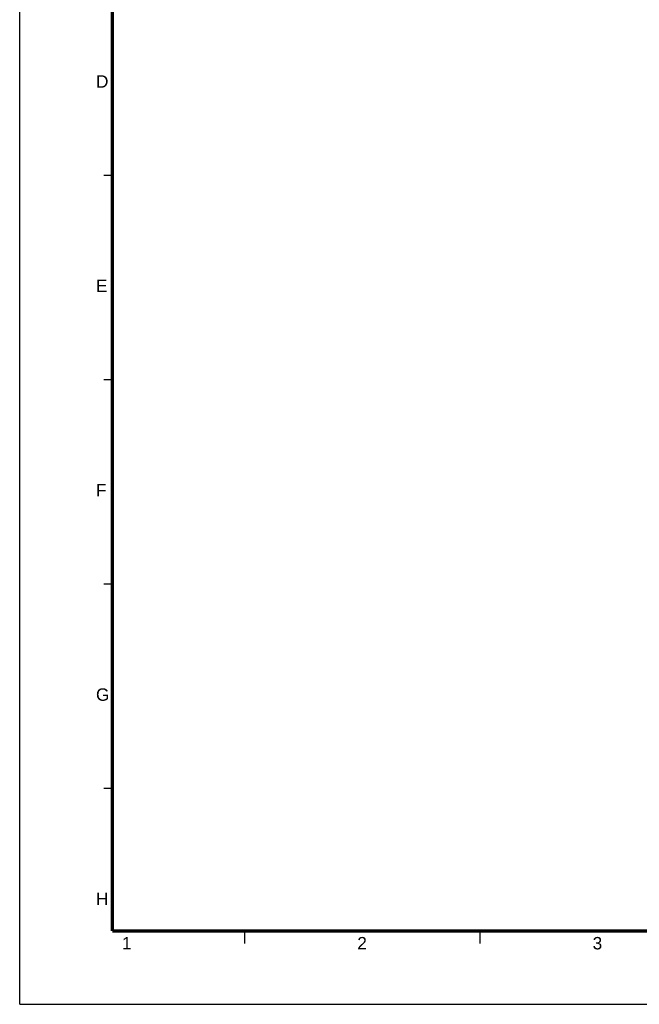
# Model space of a CAD drawing. Header units: millimetres. Extents: x 10 to 584, y 4 to 410.
# Tile 1 of 60: x 10 to 160, y 10 to 248. Entities that reach past the tile are written whole.
import ezdxf

# ---------------------------------------------------------------- set-up
doc = ezdxf.new("R2010")
doc.units = ezdxf.units.MM
doc.header["$LTSCALE"] = 32.67
doc.layers.get('0').update_dxf_attribs({"linetype": 'CONTINUOUS'})
doc.styles.add('TEXTSTYLE_2', font='arial.ttf')

msp = doc.modelspace()

# ---------------------------------------------------------------- linework, layer by layer
at = {"color": 7, "linetype": 'Continuous'}
for p, q in [((10, 10), (10, 410)), ((32.4108, 210.7533), (30.4108, 210.7533)), ((32.4108, 161.2533), (30.4108, 161.2533)), ((32.4108, 111.7533), (30.4108, 111.7533)), ((32.4108, 62.2533), (30.4108, 62.2533)), ((64.4108, 27.7533), (64.4108, 24.7533)), ((121.4108, 27.7533), (121.4108, 24.7533)), ((10, 10), (584, 10))]:
    msp.add_line(p, q, dxfattribs=at)
at = {"color": 7, "linetype": 'Continuous', "const_width": 0.8}
for points in [[(32.4108, 27.7533), (32.4108, 393.7533)], [(562.4108, 27.7533), (32.4108, 27.7533)]]:
    msp.add_lwpolyline(points, dxfattribs=at)

# ---------------------------------------------------------------- texts
at = {"color": 7, "linetype": 'Continuous', "char_height": 3, "attachment_point": 1, "line_spacing_factor": 0.9, "style": 'TEXTSTYLE_2'}
for s, insert, width in [('D', (28.4685, 235.0155), 3.022305), ('E', (28.4685, 185.5155), 2.788104), ('F', (28.4685, 136.0155), 2.553903), ('G', (28.4685, 86.5155), 3.256506), ('H', (28.4685, 37.0155), 3.022305), ('1', (34.7509, 26.3054), 2.330855), ('2', (91.7509, 26.3054), 2.330855), ('3', (148.7509, 26.3054), 2.330855)]:
    msp.add_mtext(s, dxfattribs=dict(at, insert=insert, width=width))

doc.saveas('drawing.dxf')
